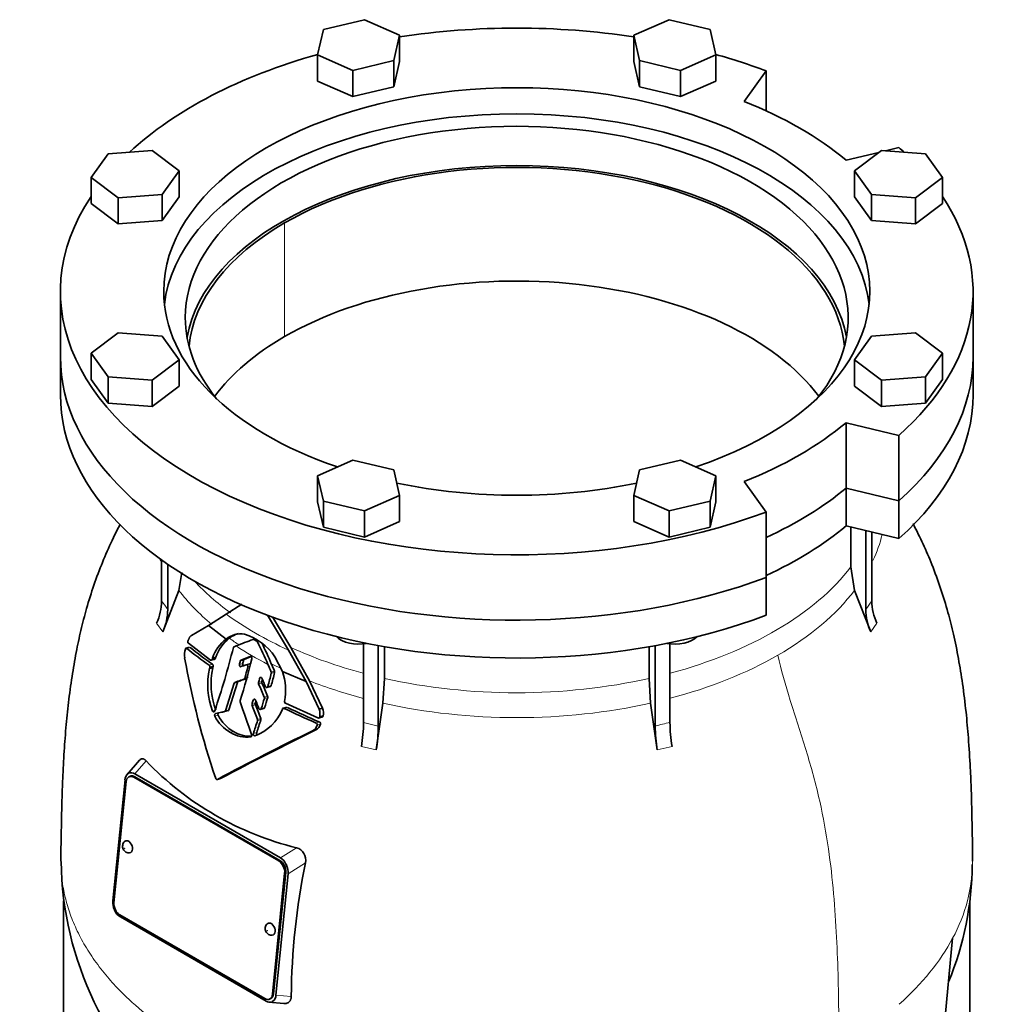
# Model space of a CAD drawing. Header units: millimetres. Extents: x 368 to 1243, y -1891 to 1693.
# Tile 10 of 23: x 939 to 1243, y -782 to -474. Entities that reach past the tile are written whole.
import ezdxf

# ---------------------------------------------------------------- set-up
doc = ezdxf.new("R2010")
doc.units = ezdxf.units.MM
doc.layers.add('VSI344-454_FLANG', color=7, linetype='Continuous')
doc.layers.add('VSI344-454_TESTA', color=7, linetype='Continuous')

# ---------------------------------------------------------------- blocks, each defined once
blk = doc.blocks.new('SE4')
at = {"layer": 'VSI344-454_FLANG', "color": 7, "linetype": 'Continuous', "lineweight": 35}
for p, q in [((1046.19, -474.05), (1033.39, -477.11)), ((1057.19, -478.92), (1046.19, -474.05)), ((1141.31, -474.05), (1130.32, -478.92)), ((1154.11, -477.11), (1141.31, -474.05)), ((1033.39, -477.11), (1031.58, -485.04)), ((1055.38, -486.85), (1057.19, -478.92)), ((1057.19, -478.92), (1057.19, -487.08)), ((1130.32, -478.92), (1130.32, -487.08)), ((1130.32, -478.92), (1132.12, -486.85)), ((1155.92, -485.04), (1154.11, -477.11)), ((1031.58, -485.04), (1031.58, -493.21)), ((1031.58, -485.04), (1042.58, -489.91)), ((1144.93, -489.91), (1155.92, -485.04)), ((1155.92, -485.04), (1155.92, -493.21)), ((1042.58, -489.91), (1055.38, -486.85)), ((1055.38, -486.85), (1055.38, -495.02)), ((1055.38, -495.02), (1057.19, -487.08)), ((1130.32, -487.08), (1132.12, -495.02)), ((1132.12, -486.85), (1132.12, -495.02)), ((1132.12, -486.85), (1144.93, -489.91)), ((1042.58, -489.91), (1042.58, -498.08)), ((1144.93, -489.91), (1144.93, -498.08)), ((1164.79, -499.57), (1171.62, -490.05)), ((1171.62, -490.05), (1171.62, -502.5)), ((1031.58, -493.21), (1042.58, -498.08)), ((1042.58, -498.08), (1055.38, -495.02)), ((1132.12, -495.02), (1144.93, -498.08)), ((1144.93, -498.08), (1155.92, -493.21)), ((966.14, -515.94), (960.83, -523.33)), ((979.87, -514.9), (966.14, -515.94)), ((988.31, -521.24), (979.87, -514.9)), ((1206.83, -515.5), (1196.61, -517.94)), ((1207.63, -514.9), (1199.19, -521.24)), ((1221.37, -515.94), (1207.63, -514.9)), ((1213.1, -514), (1208.93, -515)), ((1226.67, -523.33), (1221.37, -515.94)), ((983.01, -528.63), (988.31, -521.24)), ((988.31, -521.24), (988.31, -529.41)), ((1199.19, -521.24), (1199.19, -529.41)), ((1199.19, -521.24), (1204.5, -528.63)), ((960.83, -523.33), (960.83, -531.5)), ((960.83, -523.33), (969.27, -529.68)), ((1218.23, -529.68), (1226.67, -523.33)), ((1226.67, -523.33), (1226.67, -531.5)), ((969.27, -529.68), (983.01, -528.63)), ((983.01, -528.63), (983.01, -536.8)), ((1204.5, -528.63), (1204.5, -536.8)), ((1204.5, -528.63), (1218.23, -529.68)), ((960.83, -531.5), (969.27, -537.84)), ((969.27, -529.68), (969.27, -537.84)), ((983.01, -536.8), (988.31, -529.41)), ((1199.19, -529.41), (1204.5, -536.8)), ((1218.23, -529.68), (1218.23, -537.84)), ((1218.23, -537.84), (1226.67, -531.5)), ((969.27, -537.84), (983.01, -536.8)), ((1204.5, -536.8), (1218.23, -537.84)), ((951.25, -558.95), (951.25, -579.37)), ((1236.25, -579.37), (1236.25, -558.95)), ((969.27, -571.9), (960.83, -578.25)), ((983.01, -572.94), (969.27, -571.9)), ((1218.23, -571.9), (1204.5, -572.94)), ((1226.67, -578.25), (1218.23, -571.9)), ((988.31, -580.34), (983.01, -572.94)), ((1204.5, -572.94), (1199.19, -580.34)), ((960.83, -578.25), (960.83, -586.41)), ((960.83, -578.25), (966.14, -585.64)), ((1221.37, -585.64), (1226.67, -578.25)), ((1226.67, -578.25), (1226.67, -586.41)), ((979.87, -586.68), (988.31, -580.34)), ((988.31, -580.34), (988.31, -588.5)), ((1199.19, -580.34), (1199.19, -588.5)), ((1199.19, -580.34), (1207.63, -586.68)), ((960.83, -586.41), (966.14, -593.8)), ((966.14, -585.64), (966.14, -593.8)), ((966.14, -585.64), (979.87, -586.68)), ((979.87, -586.68), (979.87, -594.85)), ((1207.63, -586.68), (1221.37, -585.64)), ((1207.63, -586.68), (1207.63, -594.85)), ((1221.37, -585.64), (1221.37, -593.8)), ((1221.37, -593.8), (1226.67, -586.41)), ((979.87, -594.85), (988.31, -588.5)), ((1199.19, -588.5), (1207.63, -594.85)), ((966.14, -593.8), (979.87, -594.85)), ((1207.63, -594.85), (1221.37, -593.8)), ((1196.61, -599.97), (1213.1, -603.91)), ((1196.61, -620.38), (1196.61, -599.97)), ((1213.1, -603.91), (1213.1, -624.32)), ((1042.58, -611.67), (1031.58, -616.54)), ((1055.38, -614.73), (1042.58, -611.67)), ((1144.93, -611.67), (1132.12, -614.73)), ((1155.92, -616.54), (1144.93, -611.67)), ((1057.19, -622.66), (1055.38, -614.73)), ((1132.12, -614.73), (1130.32, -622.66)), ((1031.58, -616.54), (1031.58, -624.7)), ((1031.58, -616.54), (1033.39, -624.47)), ((1154.11, -624.47), (1155.92, -616.54)), ((1155.92, -616.54), (1155.92, -624.7)), ((1171.62, -627.86), (1164.79, -618.34)), ((1196.61, -620.38), (1213.1, -624.32)), ((1046.19, -627.53), (1057.19, -622.66)), ((1057.19, -622.66), (1057.19, -630.82)), ((1130.32, -622.66), (1130.32, -630.82)), ((1130.32, -622.66), (1141.31, -627.53)), ((1031.58, -624.7), (1033.39, -632.63)), ((1033.39, -624.47), (1033.39, -632.63)), ((1033.39, -624.47), (1046.19, -627.53)), ((1141.31, -627.53), (1154.11, -624.47)), ((1154.11, -624.47), (1154.11, -632.63)), ((1154.11, -632.63), (1155.92, -624.7)), ((1046.19, -627.53), (1046.19, -635.69)), ((1141.31, -627.53), (1141.31, -635.69)), ((1171.62, -627.86), (1171.62, -648.27)), ((1033.39, -632.63), (1046.19, -635.69)), ((1046.19, -635.69), (1057.19, -630.82)), ((1130.32, -630.82), (1141.31, -635.69)), ((1141.31, -635.69), (1154.11, -632.63))]:
    blk.add_line(p, q, dxfattribs=at)
for centre, major_axis, start_param, end_param in [((1093.75, -558.95), (142.5, 0), 1.311301, 1.830292), ((1093.75, -558.95), (142.5, 0), 2.022017, 2.584178), ((1093.75, -558.95), (142.5, 0), 0.992709, 1.119576), ((1093.75, -558.95), (-110.25, 0), 2.103318, 6.283185), ((1093.75, -558.95), (125, 0), 0.604412, 0.966385), ((1093.75, -567.12), (110.25, 0), 0.064181, 3.077412), ((1093.75, -567.12), (-103.5, 0), 2.703137, 6.283185), ((1093.75, -558.95), (-142.5, 0), 3.699007, 3.71968), ((1093.75, -579.37), (103.5, 0), 0.102659, 3.038933), ((1093.75, -558.95), (142.5, 0), 2.772791, 5.290477), ((1093.75, -558.95), (-142.5, 0), 2.563505, 3.510394), ((1093.75, -558.95), (-110.25, 0), 0, 1.038274), ((1093.75, -567.12), (-103.5, 0), 0, 0.438456), ((1093.75, -579.37), (142.5, 0), 3.141593, 5.290477), ((1093.75, -579.37), (-142.5, 0), 2.563505, 3.141593), ((1093.75, -558.95), (125, 0), 5.316801, 5.678774), ((1093.75, -558.95), (-110.25, 0), 1.224323, 1.91727), ((1093.75, -579.37), (125, 0), 5.384862, 5.678774)]:
    blk.add_ellipse(centre, major_axis=major_axis, ratio=0.57735, start_param=start_param, end_param=end_param, dxfattribs=at)
at = {"layer": 'VSI344-454_TESTA', "color": 4, "linetype": 'Continuous', "lineweight": 9}
for p, q in [((1021.27, -573.04), (1021.27, -537.52)), ((1202.74, -658.31), (1204.65, -655.64)), ((981.29, -662.6), (983.2, -665.26)), ((1204.3, -665.26), (1206.21, -662.6)), ((990.69, -670.45), (991.76, -670.16)), ((997.7, -675.71), (998.74, -675.43)), ((1008.18, -675.19), (1007.15, -675.47)), ((1008.45, -674.17), (1007.42, -674.45)), ((1009.77, -676.26), (1010.42, -676.09)), ((1008.8, -679.83), (1009.83, -679.55)), ((1014.05, -679.64), (1013.45, -679.8)), ((1017.07, -677.87), (1018.1, -677.59)), ((1017.1, -678.25), (1018.13, -677.97)), ((1006.52, -681.08), (1005.49, -681.35)), ((1008.56, -680.11), (1009.59, -679.84)), ((1014.14, -680.81), (1013.11, -681.08)), ((1014.17, -681.22), (1013.14, -681.5)), ((1016.02, -682.38), (1017.05, -682.1)), ((1014.93, -685.69), (1015.96, -685.41)), ((1014.95, -686.1), (1015.99, -685.82)), ((1012.12, -687.66), (1011.08, -687.94)), ((1012.13, -688.07), (1011.1, -688.35)), ((1012.13, -686.47), (1011.48, -686.65)), ((1013.99, -689.27), (1015.03, -688.99)), ((1021.08, -689.19), (1022.12, -688.91)), ((999.82, -689.78), (998.78, -690.06)), ((1000.52, -691.36), (999.48, -691.64)), ((1002.81, -689.92), (1003.85, -689.64)), ((1012.78, -692.63), (1013.82, -692.35)), ((1012.8, -693.04), (1013.84, -692.76)), ((1031.16, -693.77), (1032.22, -693.49)), ((1031.43, -694.46), (1032.5, -694.18)), ((1045.9, -693.61), (1050.52, -694.71)), ((1005.35, -696.46), (1004.31, -696.74)), ((1012.55, -696.77), (1011.51, -697.05)), ((1045.25, -701.09), (1049.87, -702.19)), ((1137.63, -702.19), (1142.25, -701.09)), ((974.46, -709.64), (978.01, -705.62)), ((974.5, -710.59), (974.15, -710.74)), ((1024.97, -732.74), (1019.97, -735.92)), ((1019.41, -736.87), (1019.76, -736.71)), ((1027.75, -737.47), (1022.33, -740.92)), ((1021.62, -740.52), (1021.27, -740.67)), ((1017.48, -778.52), (1017.83, -778.37)), ((1018.54, -778.76), (1023.33, -779.24))]:
    blk.add_line(p, q, dxfattribs=at)
at = {"layer": 'VSI344-454_TESTA', "color": 7, "linetype": 'Continuous', "lineweight": 35}
for p, q in [((951.25, -579.37), (951.25, -591.21)), ((1236.25, -591.21), (1236.25, -579.37)), ((1213.1, -624.32), (1196.61, -620.38)), ((1196.61, -620.38), (1196.61, -632.22)), ((1213.1, -624.32), (1213.1, -636.16)), ((1213.1, -636.16), (1196.61, -632.22)), ((1198.09, -632.57), (1198.09, -645.02)), ((1202.74, -633.68), (1202.74, -658.31)), ((1204.65, -634.14), (1204.65, -655.64)), ((982.85, -642.72), (982.85, -655.64)), ((984.77, -644.18), (984.77, -658.31)), ((1198.09, -645.02), (1199.26, -652.33)), ((988.24, -652.33), (989.13, -646.78)), ((1171.62, -660.11), (1171.62, -648.27)), ((988.24, -652.33), (983.2, -665.26)), ((1204.3, -665.26), (1199.26, -652.33)), ((1003.04, -659.79), (1007.9, -656.6)), ((997.51, -663.29), (1003.04, -659.79)), ((1015.94, -660.09), (1022.47, -670.97)), ((1023.24, -670.22), (1017.47, -660.58)), ((992.15, -666.45), (997.51, -663.29)), ((997.51, -663.29), (1003, -667.54)), ((991.6, -670.11), (990.4, -670.43)), ((998.17, -674.13), (991.2, -668.88)), ((1005.46, -669.95), (1006.14, -669.69)), ((1029.04, -680.61), (1023.24, -670.22)), ((1045.9, -668.95), (1045.9, -693.61)), ((1050.52, -669.52), (1050.52, -694.71)), ((1052.45, -669.95), (1052.45, -679.85)), ((1135.06, -669.95), (1135.06, -679.85)), ((1136.98, -669.49), (1136.98, -694.71)), ((1141.6, -668.95), (1141.6, -693.61)), ((998.74, -673.5), (998.6, -673.91)), ((998.6, -673.91), (999.64, -673.63)), ((999.78, -673.22), (998.74, -673.5)), ((999.64, -673.63), (999.78, -673.22)), ((1010.54, -673), (1007.63, -674.17)), ((1008.66, -673.9), (1010.65, -673.09)), ((1020.58, -677.67), (1018.24, -673.06)), ((1022.47, -670.97), (1027.97, -680.84)), ((997.87, -676.36), (997.77, -676.79)), ((998.81, -676.51), (997.77, -676.79)), ((997.88, -676.36), (998.92, -676.08)), ((998.31, -674.18), (999.53, -673.86)), ((998.81, -676.51), (998.92, -676.08)), ((1007.61, -676.16), (1009.29, -675.58)), ((1008.66, -673.9), (1007.63, -674.17)), ((1010.4, -675.28), (1009.16, -675.61)), ((1020.58, -677.67), (1027.97, -680.84)), ((1005.49, -681.35), (1002.81, -689.92)), ((1003.85, -689.64), (1006.52, -681.08)), ((1006.76, -680.79), (1005.73, -681.07)), ((1015.71, -682.68), (1016.91, -682.36)), ((1027.97, -680.84), (1032.04, -689.46)), ((1033.1, -689.17), (1029.04, -680.61)), ((1051.96, -687.56), (1052.45, -679.85)), ((1135.06, -679.85), (1135.54, -687.56)), ((1021.93, -688.87), (1020.7, -689.2)), ((1031.64, -692.19), (1021.54, -687.62)), ((1051.96, -687.56), (1049.87, -702.19)), ((1137.63, -702.19), (1135.54, -687.56)), ((1002.54, -690.21), (1003.65, -689.91)), ((1013.66, -689.58), (1014.88, -689.25)), ((1031.81, -692.24), (1033.17, -691.88)), ((1033.1, -689.17), (1032.04, -689.45)), ((1032.22, -691.86), (1033.28, -691.58)), ((1031.06, -695.93), (1029.99, -696.21)), ((975.98, -705.41), (972.05, -709.88)), ((972.56, -709.47), (972.36, -709.59)), ((973.05, -710.42), (972.7, -710.57)), ((974.46, -709.64), (1019.97, -735.92)), ((971.42, -711.53), (967.63, -749.37)), ((971.77, -712.09), (967.98, -749.94)), ((1019.41, -736.87), (974.15, -710.74)), ((1019.76, -736.71), (974.5, -710.59)), ((1000.26, -711.39), (1001.29, -711.11)), ((1021.86, -738.17), (1021.7, -737.83)), ((1017.48, -778.52), (1021.27, -740.67)), ((1017.83, -778.37), (1021.62, -740.52)), ((1022.33, -740.92), (1018.54, -778.76)), ((952.25, -749.31), (952.25, -810.44)), ((1235.25, -805.82), (1235.25, -749.74)), ((968.1, -752.13), (968.27, -752.48)), ((969.84, -753.75), (1015.1, -779.87)), ((969.98, -754.37), (1015.49, -780.65)), ((1226.19, -799.81), (1229.87, -760.99)), ((1016.31, -780.97), (1020.97, -781.43)), ((1016.56, -780.04), (1016.91, -779.89)), ((1017.38, -780.83), (1017.6, -780.7))]:
    blk.add_line(p, q, dxfattribs=at)
for centre, radius, start, end in [((965.64, -655.42), 17.21, 335.3744, 359.2724), ((1221.89, -655.42), 17.24, 180.7403, 204.6067), ((967.55, -658.09), 17.21, 335.3744, 359.2724), ((1219.98, -658.09), 17.24, 180.7408, 204.6061), ((1011.7, -677.24), 12.59, 127.7727, 161.3858), ((1007.64, -673.27), 7.37, 81.4264, 129.0307), ((1008.67, -672.98), 7.37, 103.9874, 129.3601), ((1003.06, -683.51), 18.43, 34.5428, 72.0547), ((1066.2, -577.19), 120, 231.0052, 235.1881), ((1066.15, -578.71), 117.89, 230.8709, 235.1227), ((1010.65, -677.51), 12.57, 127.5075, 161.3724), ((768.01, -611.16), 244.49, 341.1823, 346.0206), ((1005.62, -670.28), 0.363, 115.5886, 171.1568), ((798.33, -130.26), 578.08, 291.06821, 291.6291), ((1011.49, -667.89), 0.266, 56.1385, 108.2566), ((1088.49, -535.37), 153, 239.8471, 240.2436), ((1012.22, -668.74), 0.648, 25.8257, 58.0845), ((918.82, -716.5), 105.54, 22.8825, 27.0751), ((912.69, -719.37), 113.36, 22.9119, 26.5091), ((994.79, -672.45), 4.84, 158.6835, 191.8244), ((1246.61, -627.34), 260.67, 190.1859, 198.7419), ((1021.86, -681.42), 23.57, 167.9856, 200.779), ((867.79, -638.68), 144.14, 345.214, 345.6346), ((830.63, -630.22), 185.57, 342.2733, 346.4564), ((1007.8, -674.52), 0.384, 116.0706, 169.0962), ((867.86, -638.27), 145.1, 345.2584, 345.6761), ((1008.82, -674.24), 0.38, 115.8212, 169.4159), ((852.01, -635.37), 162.97, 344.1686, 345.4676), ((392.14, -938.45), 677.08, 22.63555, 22.85641), ((346.62, -958.28), 727.78, 22.6856, 22.88634), ((1020.72, -681.7), 23.47, 167.9169, 200.8533), ((854.02, -637), 165.08, 344.5117, 344.9723), ((875.7, -643.5), 145.61, 344.5122, 346.193), ((875.8, -643.09), 146.55, 344.5598, 346.2291), ((1016.5, -678.11), 0.618, 347.0743, 23.0586), ((1017.53, -677.83), 0.619, 347.1564, 23.0692), ((1002.91, -683.68), 18.66, 349.6624, 18.7848), ((1005.89, -681.45), 0.408, 112.7705, 166.6726), ((1006.92, -681.17), 0.402, 112.3972, 167.1149), ((1008.42, -679.75), 0.394, 292.0707, 347.757), ((1013.72, -681.25), 0.636, 165.1624, 203.0979), ((2326.03, -122.34), 1427.01, 203.06874, 203.25171), ((1014.75, -680.97), 0.635, 165.1919, 203.1766), ((854.66, -636.76), 165.44, 344.5586, 344.7934), ((2268.54, -145.7), 1363.9, 203.1188, 203.31025), ((1014.36, -685.93), 0.616, 343.9771, 23.2821), ((750.61, -607.06), 276.82, 342.7852, 343.4707), ((1015.4, -685.65), 0.616, 344.0463, 23.3274), ((1008.01, -686.91), 0.653, 163.0594, 198.5034), ((1433.85, -544.04), 449.82, 198.5463, 199.9303), ((1011.69, -688.12), 0.633, 163.1858, 201.1368), ((708.66, -594.11), 316.64, 342.7627, 343.0059), ((1524.96, -488.33), 551.42, 201.2683, 201.7466), ((1012.72, -687.84), 0.632, 163.2177, 201.1929), ((713.45, -595.2), 312.65, 342.7993, 342.93), ((1526.13, -487.56), 551.72, 201.3111, 201.7892), ((1694.05, -413.4), 734.57, 201.8373, 202.05963), ((746.84, -606.31), 279.73, 342.7488, 343.4274), ((1021.81, -687.14), 0.559, 168.8055, 240.963), ((1120.57, -485.01), 226.42, 244.2289, 247.0352), ((1010.29, -686.24), 12.08, 206.5435, 240.3769), ((1011.32, -685.97), 12.08, 206.5203, 240.3666), ((1002.41, -689.82), 0.406, 286.8819, 346.3193), ((1003.45, -689.54), 0.412, 287.3234, 345.899), ((1007.36, -684.39), 14.13, 289.1626, 339.1885), ((1020.92, -689.53), 0.375, 64.237, 161.0362), ((1120.64, -483.44), 228.58, 244.1786, 246.9546), ((1031.81, -691.81), 0.418, 246.3431, 352.2321), ((1027.93, -690.98), 4.38, 348.3424, 20.3138), ((1032.87, -691.52), 0.42, 246.5562, 352.0348), ((1029, -690.7), 4.37, 348.397, 20.4274), ((-546.56, -192.86), 1637.62, 342.06838, 342.21569), ((-342.19, -258.35), 1423.92, 342.06761, 342.23702), ((1012.21, -692.86), 0.616, 342.6149, 21.6379), ((1013.25, -692.58), 0.616, 342.6486, 21.6754), ((1028.3, -693.35), 3.33, 300.6615, 340.4419), ((1029.38, -693.08), 3.31, 300.4988, 340.5853), ((1030.94, -694.26), 0.537, 338.1422, 65.2538), ((1032, -693.98), 0.537, 338.2223, 65.3883), ((997.78, -693.21), 48.12, 350.5754, 359.5276), ((1002.41, -694.32), 48.11, 350.5746, 359.5285), ((1185.1, -694.32), 48.12, 180.4724, 189.4246), ((1189.72, -693.21), 48.12, 180.4724, 189.4246), ((1415.84, -1488.69), 881.42, 115.96048, 118.13059), ((1416.78, -1488.64), 881.58, 115.94686, 118.11883), ((1009.3, -688.79), 9.38, 237.9376, 278.4597), ((1010.33, -688.52), 9.38, 237.927, 273.3992), ((1047.93, -638.74), 96.76, 223.7278, 256.2722), ((973.98, -711.58), 2.57, 129.2377, 178.9426), ((973.36, -711.2), 1.91, 54.594, 114.6447), ((972.62, -732.58), 1.76, 238.5094, 278.1477), ((1023.88, -736.55), 3.97, 346.6505, 74.144), ((1056.74, -735.4), 105.29, 180.8662, 230.39), ((1017.66, -739.74), 4.46, 25.2294, 58.8129), ((1016.91, -740.43), 5.44, 354.8248, 24.6127), ((1241.02, -781.14), 217.7, 168.4284, 179.5003), ((1136.78, -737), 99.24, 337.7009, 359.4428), ((973.05, -749.86), 5.44, 174.8247, 204.6001), ((972.29, -750.56), 4.46, 205.5704, 238.8434), ((1017.16, -758.3), 1.76, 238.5094, 278.1477), ((1016.6, -779.09), 1.91, 234.6438, 294.0123), ((1015.97, -778.72), 2.57, 309.2262, 358.9419)]:
    blk.add_arc(centre, radius, start, end, dxfattribs=at)
at = {"layer": 'VSI344-454_TESTA', "color": 4, "linetype": 'Continuous', "lineweight": 9}
for centre, radius, start, end in [((939.91, -688.45), 54.05, 33.898, 37.3799), ((1155.07, -760.05), 67.79, 101.4626, 105.478), ((1186.35, -736.93), 49.73, 331.0575, 359.9633)]:
    blk.add_arc(centre, radius, start, end, dxfattribs=at)
at = {"layer": 'VSI344-454_TESTA', "color": 7, "linetype": 'Continuous', "lineweight": 35}
for centre, major_axis, ratio, start_param, end_param in [((1093.75, -579.37), (-102.5, 0), 0.57735, 3.197731, 5.497787), ((1093.75, -579.37), (102.5, 0), 0.57735, 2.356194, 3.085455), ((1093.75, -614.88), (-102.5, 0), 0.57735, 3.543769, 5.497787), ((1093.75, -614.88), (102.5, 0), 0.57735, 2.356194, 2.739416), ((1093.75, -579.37), (142.5, 0), 0.57735, 3.141593, 5.290477), ((1093.75, -579.37), (-142.5, 0), 0.57735, 2.563505, 3.141593), ((1093.75, -591.21), (142.5, 0), 0.57735, 3.141593, 5.290477), ((1093.75, -591.21), (-142.5, 0), 0.57735, 2.563505, 3.141593), ((1093.75, -579.37), (125, 0), 0.57735, 5.384862, 5.678774), ((1093.75, -591.21), (125, 0), 0.57735, 5.384862, 5.678774), ((1044.38, -664.51), (-8, 0), 0.57735, 0.514148, 1.885753), ((1143.12, -664.51), (-8, 0), 0.57735, 1.255839, 2.627445), ((973.89, -713.32), (1.2, -2.75), 0.643408, 2.425216, 3.996013), ((974.25, -713.17), (1.2, -2.75), 0.643408, 2.425216, 3.141593), ((972.35, -732.45), (-0.8, 1.83), 0.643408, 0, 0.21978), ((972.35, -732.45), (-0.8, 1.83), 0.643408, 2.920391, 6.283185), ((1019.15, -739.45), (1.2, -2.75), 0.643408, 0.85442, 2.425216), ((1019.5, -739.29), (-1.2, 2.75), 0.643408, 3.996013, 5.566809), ((970.1, -751.17), (-1.2, 2.75), 0.643408, 0.85442, 2.425216), ((1016.9, -758.17), (-0.8, 1.83), 0.643408, 0, 0.21978), ((1016.9, -758.17), (-0.8, 1.83), 0.643408, 2.920391, 6.283185), ((1015.36, -777.29), (-1.2, 2.75), 0.643408, 2.425216, 3.996013), ((1015.71, -777.14), (-1.2, 2.75), 0.643408, 3.141593, 3.996013)]:
    blk.add_ellipse(centre, major_axis=major_axis, ratio=ratio, start_param=start_param, end_param=end_param, dxfattribs=at)
at = {"layer": 'VSI344-454_TESTA', "color": 4, "linetype": 'Continuous', "lineweight": 9}
for centre, major_axis, start_param, end_param in [((1093.75, -625.54), (-115.26, 0), 2.876084, 3.000264), ((1093.75, -625.54), (115.26, 0), 3.398645, 3.417526), ((1093.75, -618.5), (114, 0), 5.145858, 5.868555), ((1093.75, -618.5), (-114, 0), 0.490111, 0.669286), ((1093.75, -625.54), (-115.26, 0), 0.41439, 0.598473), ((1093.75, -625.54), (115.26, 0), 5.497787, 5.868795), ((1093.75, -618.5), (-115.5, 0), 0.667535, 0.905636), ((1093.75, -625.54), (-115.26, 0), 0.678203, 0.720353), ((1093.75, -625.19), (-116.7, 0), 0.721598, 0.842309), ((1093.75, -618.5), (-114, 0), 0.90392, 1.136958), ((1093.75, -625.54), (115.26, 0), 5.140995, 5.497787), ((1093.75, -625.54), (-115.26, 0), 0.843396, 0.877131), ((1093.75, -625.54), (-115.26, 0), 0.974671, 1.142691), ((1093.75, -618.5), (114, 0), 4.341621, 5.083156), ((1093.75, -625.54), (-115.26, 0), 1.199788, 1.941804), ((1093.75, -736.93), (142.36, 0), 5.707705, 5.986003)]:
    blk.add_ellipse(centre, major_axis=major_axis, ratio=0.57735, start_param=start_param, end_param=end_param, dxfattribs=at)
for centre in [(971.3, -732.91), (1015.85, -758.62)]:
    blk.add_ellipse(centre, major_axis=(-0.0254, 0.0582), ratio=0.643408, dxfattribs=at)
at = {"layer": 'VSI344-454_TESTA', "color": 7, "linetype": 'Continuous', "lineweight": 35}
for points, knots in [([(969.94, -631.61), (969.21, -633.01), (967.39, -636.66), (964.67, -642.71), (961.95, -649.79), (959.68, -656.91), (957.81, -663.97), (956.27, -671.04), (954.94, -678.52), (953.86, -686.35), (953.01, -694.5), (952.38, -702.72), (951.96, -710.59), (951.72, -717.86), (951.59, -723.82), (951.5, -728.44), (951.42, -732.63), (951.39, -735.5), (951.4, -736.91), (951.4, -736.92)], [0.268791, 0.268791, 0.268791, 0.268791, 0.2994064, 0.3474862, 0.3962155, 0.4453554, 0.4911751, 0.5367529, 0.585889, 0.6400119, 0.6937793, 0.7514987, 0.8111551, 0.8598626, 0.9065194, 0.9430644, 0.9702522, 0.9998582, 1, 1, 1, 1]), ([(1236.1, -736.96), (1236.1, -735.88), (1236.1, -733.57), (1236.03, -729.81), (1235.95, -725.94), (1235.86, -721.02), (1235.7, -714.88), (1235.37, -707.06), (1234.86, -698.93), (1234.08, -690.16), (1233.07, -681.88), (1231.75, -673.72), (1230.23, -666.29), (1228.4, -658.96), (1226.19, -651.66), (1223.58, -644.54), (1220.68, -637.86), (1218.64, -633.68), (1217.56, -631.6), (1217.54, -631.56)], [0, 0, 0, 0, 0.0197175, 0.0499341, 0.078512, 0.1125501, 0.1619145, 0.2122512, 0.2776217, 0.3327138, 0.3923564, 0.4445103, 0.4950819, 0.5398793, 0.5902485, 0.6413228, 0.6856582, 0.7299754, 0.7309332, 0.7309332, 0.7309332, 0.7309332]), ([(991.07, -668.16), (991.1, -668.07), (991.17, -667.91), (991.26, -667.68), (991.36, -667.46), (991.45, -667.27), (991.56, -667.08), (991.69, -666.89), (991.84, -666.7), (991.99, -666.55), (992.1, -666.48), (992.15, -666.45)], [0, 0, 0, 0, 0.117532, 0.229212, 0.33436, 0.43261, 0.523843, 0.650327, 0.771212, 0.88734, 1, 1, 1, 1]), ([(990.69, -670.45), (990.68, -670.44), (990.66, -670.42), (990.62, -670.4), (990.57, -670.39), (990.51, -670.4), (990.45, -670.42), (990.4, -670.47), (990.35, -670.53), (990.3, -670.6), (990.28, -670.66), (990.27, -670.69)], [0, 0, 0, 0, 0.08625, 0.171682, 0.257868, 0.382817, 0.507255, 0.630143, 0.752988, 0.876537, 1, 1, 1, 1]), ([(991.07, -668.16), (991.06, -668.18), (991.05, -668.22), (991.04, -668.29), (991.03, -668.35), (991.02, -668.42), (991.03, -668.49), (991.04, -668.59), (991.07, -668.7), (991.12, -668.81), (991.17, -668.86), (991.2, -668.88)], [0, 0, 0, 0, 0.084422, 0.165946, 0.246194, 0.32687, 0.409652, 0.496096, 0.666594, 0.830213, 1, 1, 1, 1]), ([(999.64, -673.63), (999.63, -673.65), (999.62, -673.68), (999.6, -673.73), (999.56, -673.79), (999.51, -673.83), (999.46, -673.87), (999.39, -673.89), (999.33, -673.9), (999.27, -673.88), (999.23, -673.86), (999.21, -673.85)], [0, 0, 0, 0, 0.083986, 0.167509, 0.251959, 0.376203, 0.500583, 0.624697, 0.748972, 0.874639, 1, 1, 1, 1]), ([(1010.54, -673), (1010.55, -672.99), (1010.58, -672.98), (1010.65, -672.97), (1010.74, -672.99), (1010.84, -673.05), (1010.93, -673.14), (1011, -673.26), (1011.04, -673.4), (1011.05, -673.52), (1011.05, -673.61), (1011.04, -673.65), (1011.04, -673.68)], [0, 0, 0, 0, 0.062353, 0.125158, 0.24996, 0.374797, 0.499677, 0.624614, 0.749589, 0.874588, 0.937494, 1, 1, 1, 1]), ([(997.88, -676.36), (997.88, -676.34), (997.89, -676.3), (997.9, -676.23), (997.9, -676.16), (997.89, -676.07), (997.88, -675.98), (997.84, -675.89), (997.8, -675.82), (997.76, -675.75), (997.72, -675.72), (997.7, -675.71)], [0, 0, 0, 0, 0.083676, 0.167034, 0.251419, 0.376349, 0.501804, 0.626849, 0.751332, 0.876067, 1, 1, 1, 1]), ([(998.17, -674.13), (998.18, -674.14), (998.21, -674.16), (998.26, -674.17), (998.32, -674.18), (998.37, -674.17), (998.44, -674.14), (998.53, -674.07), (998.58, -673.96), (998.6, -673.91)], [0, 0, 0, 0, 0.103611, 0.203327, 0.301591, 0.400957, 0.503894, 0.751518, 1, 1, 1, 1]), ([(998.74, -675.43), (998.75, -675.44), (998.78, -675.46), (998.81, -675.49), (998.85, -675.55), (998.89, -675.61), (998.92, -675.7), (998.94, -675.79), (998.94, -675.89), (998.94, -675.99), (998.93, -676.05), (998.92, -676.08)], [0, 0, 0, 0, 0.082749, 0.16522, 0.248732, 0.373164, 0.49838, 0.623857, 0.748892, 0.874795, 1, 1, 1, 1]), ([(1007.61, -676.16), (1007.58, -676.17), (1007.52, -676.19), (1007.38, -676.15), (1007.22, -676.01), (1007.14, -675.79), (1007.13, -675.6), (1007.14, -675.51), (1007.15, -675.47)], [0, 0, 0, 0, 0.124721, 0.24865, 0.50038, 0.748839, 0.874692, 1, 1, 1, 1]), ([(1008.18, -675.19), (1008.17, -675.24), (1008.16, -675.33), (1008.17, -675.47), (1008.2, -675.61), (1008.26, -675.73), (1008.35, -675.82), (1008.44, -675.88), (1008.54, -675.91), (1008.61, -675.89), (1008.64, -675.89)], [0, 0, 0, 0, 0.12575, 0.251408, 0.377042, 0.502526, 0.627755, 0.752499, 0.8765, 1, 1, 1, 1]), ([(1009.77, -676.26), (1009.77, -676.24), (1009.78, -676.2), (1009.79, -676.11), (1009.78, -675.99), (1009.74, -675.85), (1009.68, -675.74), (1009.59, -675.64), (1009.5, -675.58), (1009.41, -675.56), (1009.34, -675.56), (1009.31, -675.57), (1009.29, -675.58)], [0, 0, 0, 0, 0.062709, 0.125843, 0.25116, 0.376322, 0.501352, 0.626278, 0.751007, 0.875429, 0.937895, 1, 1, 1, 1]), ([(1010.32, -675.3), (1010.34, -675.3), (1010.37, -675.29), (1010.42, -675.28), (1010.47, -675.29), (1010.53, -675.31), (1010.58, -675.34), (1010.6, -675.36)], [0, 0, 0, 0, 0.0629499, 0.1246998, 0.186508, 0.2496293, 0.3551818, 0.3551818, 0.3551818, 0.3551818]), ([(1013.45, -679.8), (1013.46, -679.78), (1013.47, -679.74), (1013.5, -679.68), (1013.54, -679.63), (1013.59, -679.57), (1013.67, -679.52), (1013.78, -679.5), (1013.89, -679.52), (1014, -679.58), (1014.09, -679.67), (1014.13, -679.75), (1014.16, -679.79)], [0, 0, 0, 0, 0.062966, 0.124796, 0.186784, 0.250209, 0.375117, 0.49931, 0.626183, 0.752696, 0.875851, 1, 1, 1, 1]), ([(1015.3, -682.4), (1015.31, -682.42), (1015.33, -682.46), (1015.37, -682.52), (1015.42, -682.56), (1015.48, -682.62), (1015.57, -682.67), (1015.69, -682.69), (1015.8, -682.66), (1015.9, -682.6), (1015.98, -682.51), (1016.01, -682.42), (1016.02, -682.38)], [0, 0, 0, 0, 0.063279, 0.124964, 0.186389, 0.248902, 0.37582, 0.50344, 0.627237, 0.751955, 0.876448, 1, 1, 1, 1]), ([(1017.05, -682.1), (1017.05, -682.13), (1017.03, -682.17), (1017, -682.23), (1016.97, -682.28), (1016.91, -682.34), (1016.86, -682.37), (1016.81, -682.39), (1016.81, -682.39)], [0, 0, 0, 0, 0.0635375, 0.125825, 0.1881816, 0.2519239, 0.3777756, 0.4008667, 0.4008667, 0.4008667, 0.4008667]), ([(1011.48, -686.65), (1011.48, -686.63), (1011.5, -686.59), (1011.53, -686.53), (1011.57, -686.48), (1011.63, -686.42), (1011.71, -686.36), (1011.82, -686.34), (1011.94, -686.36), (1012.04, -686.42), (1012.13, -686.52), (1012.17, -686.6), (1012.19, -686.64)], [0, 0, 0, 0, 0.06381, 0.126263, 0.188678, 0.252375, 0.378548, 0.504124, 0.629235, 0.754264, 0.876896, 1, 1, 1, 1]), ([(1015.03, -688.99), (1015.01, -689.03), (1014.98, -689.12), (1014.89, -689.22), (1014.82, -689.26), (1014.77, -689.28)], [0, 0, 0, 0, 0.1272432, 0.2546818, 0.3930996, 0.3930996, 0.3930996, 0.3930996]), ([(999.43, -690.03), (999.42, -690.05), (999.41, -690.09), (999.38, -690.15), (999.34, -690.2), (999.29, -690.25), (999.22, -690.31), (999.12, -690.33), (999.01, -690.32), (998.92, -690.26), (998.84, -690.18), (998.8, -690.1), (998.78, -690.06)], [0, 0, 0, 0, 0.063465, 0.12566, 0.187794, 0.251081, 0.375353, 0.499064, 0.623924, 0.748961, 0.873998, 1, 1, 1, 1]), ([(999.48, -691.64), (999.47, -691.62), (999.45, -691.58), (999.43, -691.53), (999.42, -691.46), (999.41, -691.38), (999.41, -691.27), (999.44, -691.15), (999.49, -691.03), (999.55, -690.95), (999.63, -690.88), (999.69, -690.86), (999.72, -690.85)], [0, 0, 0, 0, 0.064055, 0.126997, 0.189862, 0.253688, 0.381042, 0.508557, 0.632366, 0.756188, 0.878525, 1, 1, 1, 1]), ([(1000.76, -690.57), (1000.74, -690.58), (1000.71, -690.58), (1000.67, -690.61), (1000.63, -690.64), (1000.58, -690.68), (1000.53, -690.76), (1000.48, -690.87), (1000.45, -690.99), (1000.45, -691.12), (1000.47, -691.25), (1000.5, -691.32), (1000.52, -691.36)], [0, 0, 0, 0, 0.062334, 0.123832, 0.185517, 0.248399, 0.372092, 0.496332, 0.621791, 0.747303, 0.873743, 1, 1, 1, 1]), ([(1013.26, -689.28), (1013.28, -689.33), (1013.32, -689.41), (1013.44, -689.53), (1013.64, -689.6), (1013.83, -689.52), (1013.94, -689.4), (1013.97, -689.31), (1013.99, -689.27)], [0, 0, 0, 0, 0.123664, 0.246411, 0.497463, 0.746927, 0.873761, 1, 1, 1, 1]), ([(1010.97, -697.38), (1010.98, -697.39), (1010.99, -697.43), (1011, -697.49), (1011.01, -697.54), (1011.01, -697.62), (1011, -697.72), (1010.97, -697.82), (1010.91, -697.92), (1010.85, -697.99), (1010.77, -698.05), (1010.71, -698.06), (1010.68, -698.07)], [0, 0, 0, 0, 0.062493, 0.124501, 0.186876, 0.250458, 0.374582, 0.4995, 0.624366, 0.748976, 0.875076, 1, 1, 1, 1]), ([(1011.99, -697.73), (1011.97, -697.74), (1011.94, -697.75), (1011.86, -697.75), (1011.77, -697.73), (1011.67, -697.67), (1011.58, -697.58), (1011.52, -697.46), (1011.48, -697.33), (1011.48, -697.21), (1011.49, -697.11), (1011.5, -697.07), (1011.51, -697.05)], [0, 0, 0, 0, 0.063173, 0.126669, 0.25139, 0.374624, 0.497229, 0.620048, 0.744161, 0.870712, 0.935536, 1, 1, 1, 1]), ([(1012.55, -696.77), (1012.54, -696.79), (1012.53, -696.84), (1012.52, -696.91), (1012.52, -696.98), (1012.53, -697.07), (1012.56, -697.18), (1012.62, -697.3), (1012.71, -697.39), (1012.79, -697.44), (1012.87, -697.46), (1012.92, -697.47), (1012.98, -697.47), (1013.02, -697.46), (1013.04, -697.46)], [0, 0, 0, 0, 0.064346, 0.129033, 0.192681, 0.255857, 0.37953, 0.503319, 0.62553, 0.747962, 0.810155, 0.872929, 0.936645, 1, 1, 1, 1]), ([(975.98, -705.41), (975.99, -705.39), (976.11, -705.26), (976.35, -705.07), (976.68, -704.97), (976.94, -704.97), (977.15, -705.01), (977.36, -705.1), (977.57, -705.23), (977.79, -705.4), (977.94, -705.55), (978.01, -705.62)], [0.3819069, 0.3819069, 0.3819069, 0.3819069, 0.392179, 0.5097344, 0.6234902, 0.6817649, 0.7404104, 0.8020867, 0.8651418, 0.9320617, 1, 1, 1, 1]), ([(999.76, -711.1), (999.77, -711.12), (999.78, -711.16), (999.81, -711.22), (999.85, -711.28), (999.91, -711.33), (999.97, -711.38), (1000.05, -711.41), (1000.12, -711.43), (1000.19, -711.42), (1000.24, -711.4), (1000.26, -711.39)], [0, 0, 0, 0, 0.083882, 0.167351, 0.251899, 0.376428, 0.501233, 0.625666, 0.750014, 0.87532, 1, 1, 1, 1]), ([(971.32, -730.78), (971.3, -730.79), (971.11, -730.91), (970.86, -731.33), (970.66, -731.92), (970.65, -732.55), (970.83, -733.21), (971.23, -733.76), (971.56, -733.99), (971.7, -734.08)], [0, 0, 0, 0, 0.016071, 0.188666, 0.346757, 0.501927, 0.66984, 0.88022, 1, 1, 1, 1]), ([(1015.87, -756.5), (1015.85, -756.51), (1015.66, -756.63), (1015.41, -757.05), (1015.2, -757.64), (1015.19, -758.27), (1015.38, -758.93), (1015.77, -759.48), (1016.1, -759.71), (1016.25, -759.8)], [0, 0, 0, 0, 0.016071, 0.188666, 0.346757, 0.501927, 0.66984, 0.88022, 1, 1, 1, 1]), ([(1023.33, -779.24), (1023.33, -779.3), (1023.32, -779.42), (1023.3, -779.59), (1023.28, -779.75), (1023.23, -779.96), (1023.15, -780.2), (1023.03, -780.47), (1022.88, -780.71), (1022.64, -780.98), (1022.27, -781.25), (1021.73, -781.43), (1021.28, -781.46), (1021.02, -781.44), (1020.97, -781.43)], [0, 0, 0, 0, 0.0335571, 0.0667874, 0.0997731, 0.1325985, 0.1958636, 0.2580457, 0.3183352, 0.3781439, 0.4957181, 0.6141111, 0.7362695, 0.7635613, 0.7635613, 0.7635613, 0.7635613])]:
    blk.add_open_spline(points, degree=3, knots=knots, dxfattribs=at)
at = {"layer": 'VSI344-454_TESTA', "color": 4, "linetype": 'Continuous', "lineweight": 9}
blk.add_open_spline([(1175.25, -672.59), (1176.29, -677.16), (1179.08, -686.82), (1184.22, -702.16), (1188.59, -718.03), (1191.24, -733.06), (1192.81, -747.15), (1193.69, -760.69), (1194.17, -773.93), (1194.31, -785.26), (1194.41, -792.3), (1194.41, -795.04)], degree=3, knots=[0, 0, 0, 0, 0.117079, 0.240569, 0.360617, 0.476421, 0.590288, 0.703407, 0.816259, 0.929029, 1, 1, 1, 1], dxfattribs=at)
at = {"layer": 'VSI344-454_TESTA', "color": 7, "linetype": 'Continuous', "lineweight": 35}
for points in [[(1015.3, -682.4), (1015.18, -682.11), (1014.92, -681.53), (1014.54, -680.66), (1014.28, -680.08), (1014.16, -679.79)], [(1008.56, -680.11), (1008.24, -680.22), (1007.61, -680.43), (1006.66, -680.75), (1006.04, -680.97), (1005.73, -681.07)], [(1006.76, -680.79), (1007.23, -680.64), (1008.17, -680.32), (1009.12, -680), (1009.59, -679.84)], [(1002.53, -690.21), (1002.21, -690.28), (1001.58, -690.43), (1000.64, -690.64), (1000.02, -690.78), (999.72, -690.85)]]:
    blk.add_open_spline(points, degree=3, dxfattribs=at)
at = {"layer": 'VSI344-454_TESTA', "color": 4, "linetype": 'Continuous', "lineweight": 9}
blk.add_rational_spline([(951.4, -736.92), (951.39, -802.77), (1044.7, -831.56), (1135.44, -815.51)], [0.668643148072, 0.54702804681, 0.657480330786, 1], degree=3, dxfattribs=at)

msp = doc.modelspace()

# ---------------------------------------------------------------- block references
msp.add_blockref('SE4', (0, 0))

doc.saveas('drawing.dxf')
